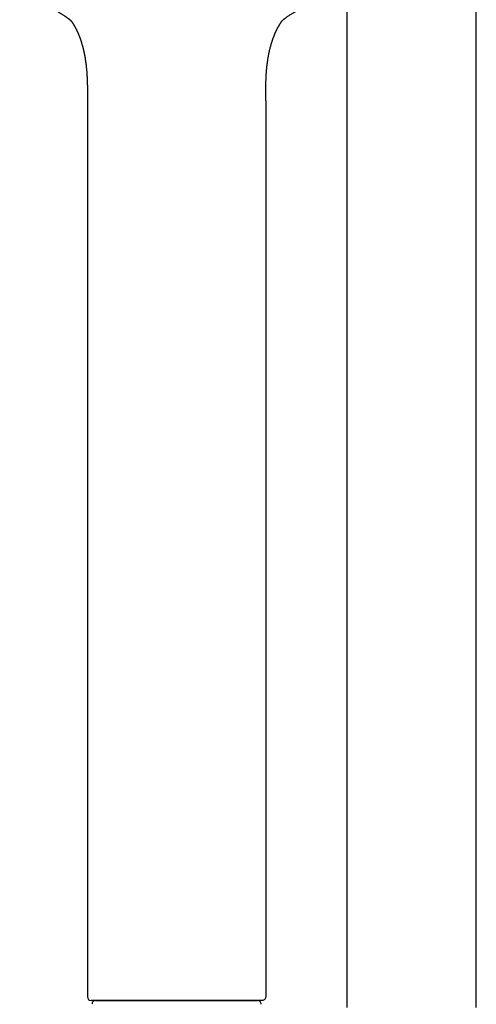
# Model space of a CAD drawing. Header units: millimetres. Extents: x 8 to 641, y 12 to 2274.
# Tile 22 of 34: x 311 to 374, y 1705 to 1841. Entities that reach past the tile are written whole.
import ezdxf

# ---------------------------------------------------------------- set-up
doc = ezdxf.new("R2010")
doc.units = ezdxf.units.MM

msp = doc.modelspace()

# ---------------------------------------------------------------- linework, layer by layer
at = {"color": 7, "linetype": 'Continuous', "lineweight": 30}
for p, q in [((373.94, 1704.76), (373.94, 1861.78)), ((356.14, 1845.09), (356.14, 1704.76)), ((320.49, 1829.37), (320.49, 1706.2)), ((345, 1829.37), (345, 1706.2)), ((321.62, 1705.7), (343.87, 1705.7))]:
    msp.add_line(p, q, dxfattribs=at)
at = {"color": 7, "linetype": 'Continuous', "lineweight": 30, "flags": 128}
msp.add_lwpolyline([(344.49, 1705.7), (344.49, 1705.7), (344.47, 1705.7), (344.44, 1705.7), (344.41, 1705.7), (344.36, 1705.7), (344.3, 1705.7), (344.22, 1705.7), (344.14, 1705.7), (344.05, 1705.7), (343.94, 1705.7), (343.83, 1705.7), (343.7, 1705.7), (343.57, 1705.7), (343.42, 1705.7), (343.27, 1705.7), (343.1, 1705.7), (342.93, 1705.7), (342.74, 1705.7), (342.55, 1705.7), (342.34, 1705.7), (342.13, 1705.7), (341.91, 1705.7), (341.68, 1705.7), (341.44, 1705.7), (341.19, 1705.7), (340.94, 1705.7), (340.68, 1705.7), (340.41, 1705.7), (340.13, 1705.7), (339.84, 1705.7), (339.55, 1705.7), (339.25, 1705.7), (338.95, 1705.7), (338.64, 1705.7), (338.33, 1705.7), (338.01, 1705.7), (337.68, 1705.7), (337.35, 1705.7), (337.02, 1705.7), (336.68, 1705.7), (336.34, 1705.7), (335.99, 1705.7), (335.64, 1705.7), (335.29, 1705.7), (334.94, 1705.7), (334.58, 1705.7), (334.22, 1705.7), (333.86, 1705.7), (333.5, 1705.7), (333.14, 1705.7), (332.78, 1705.7), (332.42, 1705.7), (332.06, 1705.7), (331.7, 1705.7), (331.34, 1705.7), (330.98, 1705.7), (330.63, 1705.7), (330.27, 1705.7), (329.92, 1705.7), (329.57, 1705.7), (329.23, 1705.7), (328.88, 1705.7), (328.54, 1705.7), (328.21, 1705.7), (327.88, 1705.7), (327.55, 1705.7), (327.23, 1705.7), (326.91, 1705.7), (326.6, 1705.7), (326.3, 1705.7), (326, 1705.7), (325.71, 1705.7), (325.42, 1705.7), (325.14, 1705.7), (324.87, 1705.7), (324.61, 1705.7), (324.35, 1705.7), (324.1, 1705.7), (323.86, 1705.7), (323.63, 1705.7), (323.4, 1705.7), (323.19, 1705.7), (322.98, 1705.7), (322.79, 1705.7), (322.6, 1705.7), (322.42, 1705.7), (322.26, 1705.7), (322.1, 1705.7), (321.95, 1705.7), (321.81, 1705.7), (321.69, 1705.7), (321.57, 1705.7), (321.46, 1705.7), (321.37, 1705.7), (321.28, 1705.7), (321.21, 1705.7), (321.14, 1705.7), (321.09, 1705.7), (321.05, 1705.7), (321.02, 1705.7), (321, 1705.7), (320.99, 1705.7), (320.99, 1705.7)], dxfattribs=at)
at = {"color": 7, "linetype": 'Continuous', "lineweight": 30}
for centre, start, end in [((320.99, 1706.2), 180, 270), ((321.62, 1705.2), 90, 182.4813), ((343.87, 1705.2), 357.5187, 90)]:
    msp.add_arc(centre, 0.5, start, end, dxfattribs=at)
for points, knots in [([(311.18, 1844.16), (311.34, 1844.09), (311.64, 1843.95), (312.07, 1843.75), (312.48, 1843.56), (312.85, 1843.39), (313.18, 1843.24), (313.49, 1843.1), (313.75, 1842.98), (313.97, 1842.88), (314.15, 1842.79), (314.31, 1842.71), (314.44, 1842.65), (314.55, 1842.6), (314.64, 1842.56), (314.71, 1842.52), (314.78, 1842.49), (314.86, 1842.45), (314.95, 1842.4), (315.08, 1842.34), (315.25, 1842.25), (315.42, 1842.17), (315.58, 1842.08), (315.74, 1841.99), (315.9, 1841.91), (316.06, 1841.82), (316.2, 1841.74), (316.34, 1841.66), (316.5, 1841.57), (316.67, 1841.47), (316.84, 1841.37), (316.99, 1841.27), (317.14, 1841.17), (317.28, 1841.08), (317.39, 1841.01), (317.47, 1840.96), (317.53, 1840.91), (317.6, 1840.87), (317.66, 1840.82), (317.72, 1840.78), (317.77, 1840.74), (317.81, 1840.71), (317.85, 1840.69), (317.88, 1840.66), (317.9, 1840.65), (317.91, 1840.64), (317.91, 1840.64), (317.93, 1840.63), (317.95, 1840.61), (317.97, 1840.59), (318, 1840.57), (318.02, 1840.55), (318.05, 1840.52), (318.08, 1840.49), (318.11, 1840.46), (318.14, 1840.44), (318.16, 1840.42), (318.18, 1840.4), (318.19, 1840.39), (318.2, 1840.38), (318.22, 1840.37), (318.24, 1840.35), (318.26, 1840.32), (318.28, 1840.3), (318.29, 1840.29)], [0, 0, 0, 0, 0.050008, 0.096523, 0.139541, 0.179061, 0.215079, 0.247592, 0.2766, 0.299106, 0.318926, 0.336061, 0.350508, 0.362738, 0.372031, 0.3791, 0.386629, 0.394874, 0.403835, 0.419412, 0.43765, 0.458845, 0.476396, 0.494685, 0.513698, 0.531994, 0.548647, 0.564381, 0.582149, 0.604982, 0.625211, 0.643028, 0.661999, 0.684199, 0.696252, 0.706751, 0.714585, 0.722542, 0.733558, 0.742358, 0.749535, 0.757179, 0.764076, 0.771061, 0.777798, 0.784471, 0.80591, 0.827694, 0.849408, 0.868856, 0.887663, 0.89903, 0.911312, 0.925702, 0.940415, 0.948661, 0.955713, 0.962674, 0.966104, 0.969496, 0.973779, 0.980281, 0.989018, 1, 1, 1, 1]), ([(347.2, 1840.29), (347.21, 1840.3), (347.23, 1840.32), (347.25, 1840.34), (347.26, 1840.35), (347.28, 1840.37), (347.29, 1840.38), (347.31, 1840.4), (347.33, 1840.42), (347.35, 1840.44), (347.38, 1840.46), (347.4, 1840.49), (347.43, 1840.51), (347.45, 1840.53), (347.48, 1840.56), (347.51, 1840.58), (347.54, 1840.6), (347.56, 1840.62), (347.58, 1840.64), (347.58, 1840.64), (347.59, 1840.64), (347.59, 1840.65), (347.6, 1840.65), (347.62, 1840.67), (347.65, 1840.69), (347.7, 1840.73), (347.78, 1840.79), (347.9, 1840.87), (348.05, 1840.98), (348.22, 1841.09), (348.41, 1841.21), (348.6, 1841.33), (348.79, 1841.45), (348.96, 1841.55), (349.13, 1841.65), (349.29, 1841.74), (349.49, 1841.85), (349.69, 1841.96), (349.88, 1842.07), (350.05, 1842.15), (350.17, 1842.21), (350.25, 1842.26), (350.32, 1842.29), (350.38, 1842.32), (350.44, 1842.35), (350.5, 1842.38), (350.59, 1842.43), (350.7, 1842.48), (350.85, 1842.55), (351.03, 1842.64), (351.25, 1842.75), (351.51, 1842.87), (351.8, 1843.01), (352.13, 1843.16), (352.5, 1843.33), (352.9, 1843.51), (353.34, 1843.71), (353.81, 1843.93), (354.14, 1844.08), (354.31, 1844.16)], [0, 0, 0, 0, 0.00985, 0.016951, 0.021485, 0.025942, 0.031135, 0.036882, 0.042838, 0.053654, 0.062394, 0.070275, 0.080634, 0.091978, 0.105128, 0.119061, 0.143169, 0.16511, 0.186983, 0.209812, 0.216276, 0.22233, 0.227259, 0.231751, 0.238967, 0.247468, 0.25619, 0.277896, 0.297753, 0.320729, 0.34465, 0.368452, 0.392681, 0.415129, 0.431858, 0.450988, 0.474879, 0.498537, 0.521199, 0.542282, 0.553899, 0.563193, 0.570165, 0.576213, 0.582882, 0.590172, 0.598083, 0.610654, 0.627022, 0.6472, 0.671187, 0.698982, 0.730581, 0.765986, 0.805193, 0.848201, 0.895008, 0.945609, 1, 1, 1, 1]), ([(318.25, 1840.34), (318.25, 1840.33), (318.26, 1840.31), (318.29, 1840.28), (318.32, 1840.24), (318.35, 1840.2), (318.37, 1840.17), (318.39, 1840.14), (318.41, 1840.11), (318.43, 1840.08), (318.46, 1840.03), (318.49, 1839.99), (318.52, 1839.94), (318.55, 1839.9), (318.57, 1839.87), (318.59, 1839.83), (318.61, 1839.79), (318.64, 1839.75), (318.66, 1839.72), (318.67, 1839.69), (318.69, 1839.66), (318.71, 1839.62), (318.73, 1839.58), (318.76, 1839.54), (318.78, 1839.49), (318.81, 1839.44), (318.84, 1839.38), (318.87, 1839.33), (318.9, 1839.27), (318.93, 1839.21), (318.97, 1839.14), (319, 1839.07), (319.03, 1839), (319.07, 1838.93), (319.1, 1838.86), (319.14, 1838.78), (319.16, 1838.72), (319.19, 1838.66), (319.22, 1838.6), (319.24, 1838.54), (319.27, 1838.48), (319.28, 1838.44), (319.3, 1838.39), (319.33, 1838.33), (319.36, 1838.26), (319.38, 1838.2), (319.4, 1838.15), (319.42, 1838.08), (319.45, 1838.01), (319.47, 1837.95), (319.5, 1837.89), (319.52, 1837.82), (319.55, 1837.72), (319.59, 1837.62), (319.63, 1837.51), (319.66, 1837.39), (319.7, 1837.27), (319.74, 1837.13), (319.78, 1836.99), (319.82, 1836.86), (319.85, 1836.75), (319.87, 1836.65), (319.9, 1836.55), (319.92, 1836.45), (319.95, 1836.35), (319.97, 1836.23), (320, 1836.12), (320.02, 1836), (320.05, 1835.89), (320.07, 1835.78), (320.09, 1835.69), (320.1, 1835.61), (320.12, 1835.52), (320.14, 1835.41), (320.16, 1835.28), (320.18, 1835.14), (320.2, 1835.01), (320.22, 1834.88), (320.24, 1834.75), (320.26, 1834.61), (320.28, 1834.48), (320.3, 1834.33), (320.31, 1834.18), (320.33, 1834), (320.35, 1833.82), (320.37, 1833.62), (320.39, 1833.4), (320.4, 1833.2), (320.42, 1833.01), (320.42, 1832.87), (320.43, 1832.74), (320.44, 1832.63), (320.44, 1832.52), (320.45, 1832.42), (320.45, 1832.29), (320.46, 1832.12), (320.47, 1831.93), (320.47, 1831.75), (320.48, 1831.59), (320.48, 1831.45), (320.48, 1831.31), (320.48, 1831.21), (320.49, 1831.12), (320.49, 1831.03), (320.49, 1830.93), (320.49, 1830.8), (320.49, 1830.63), (320.49, 1830.44), (320.49, 1830.22), (320.49, 1829.96), (320.5, 1829.68), (320.5, 1829.48), (320.5, 1829.37)], [0, 0, 0, 0, 0.012472, 0.029686, 0.047092, 0.056891, 0.066238, 0.075134, 0.083724, 0.091775, 0.100537, 0.113173, 0.122459, 0.129439, 0.135546, 0.141435, 0.149072, 0.157146, 0.161619, 0.165105, 0.169767, 0.17576, 0.182418, 0.18827, 0.194802, 0.201854, 0.210375, 0.217395, 0.223876, 0.232352, 0.241175, 0.249397, 0.257165, 0.264322, 0.273185, 0.282087, 0.288929, 0.294325, 0.300974, 0.308106, 0.313436, 0.317061, 0.321828, 0.328542, 0.335515, 0.341166, 0.346049, 0.351916, 0.358906, 0.365219, 0.370142, 0.376384, 0.385043, 0.395393, 0.405072, 0.413938, 0.424984, 0.436798, 0.450442, 0.461018, 0.468754, 0.476357, 0.485248, 0.493637, 0.501231, 0.509622, 0.520461, 0.528546, 0.537113, 0.546759, 0.55265, 0.558398, 0.565031, 0.573327, 0.583133, 0.594397, 0.603942, 0.613369, 0.623029, 0.633192, 0.643335, 0.652424, 0.664564, 0.677108, 0.690243, 0.7042, 0.7193, 0.73622, 0.748144, 0.758531, 0.767263, 0.77493, 0.782096, 0.788855, 0.797193, 0.809557, 0.823446, 0.836058, 0.847337, 0.85733, 0.866353, 0.874459, 0.879587, 0.884799, 0.89193, 0.901136, 0.912418, 0.925778, 0.941215, 0.958731, 0.978326, 1, 1, 1, 1]), ([(345, 1829.37), (345, 1829.48), (345, 1829.7), (345, 1829.99), (345, 1830.24), (345, 1830.45), (345, 1830.6), (345, 1830.71), (345, 1830.81), (345, 1830.95), (345.01, 1831.18), (345.01, 1831.46), (345.02, 1831.74), (345.03, 1831.98), (345.04, 1832.21), (345.05, 1832.45), (345.06, 1832.69), (345.07, 1832.92), (345.08, 1833.12), (345.1, 1833.31), (345.11, 1833.46), (345.12, 1833.61), (345.14, 1833.76), (345.15, 1833.93), (345.17, 1834.11), (345.19, 1834.27), (345.21, 1834.41), (345.22, 1834.52), (345.23, 1834.62), (345.25, 1834.72), (345.26, 1834.82), (345.28, 1834.93), (345.3, 1835.07), (345.32, 1835.22), (345.35, 1835.37), (345.37, 1835.51), (345.4, 1835.65), (345.42, 1835.78), (345.45, 1835.9), (345.47, 1836.02), (345.5, 1836.15), (345.54, 1836.31), (345.57, 1836.46), (345.61, 1836.61), (345.64, 1836.75), (345.68, 1836.87), (345.71, 1836.98), (345.74, 1837.1), (345.77, 1837.2), (345.8, 1837.31), (345.84, 1837.43), (345.88, 1837.55), (345.92, 1837.66), (345.95, 1837.75), (345.98, 1837.85), (346.02, 1837.97), (346.07, 1838.09), (346.12, 1838.21), (346.16, 1838.32), (346.21, 1838.44), (346.25, 1838.55), (346.29, 1838.64), (346.33, 1838.72), (346.37, 1838.81), (346.4, 1838.88), (346.43, 1838.94), (346.46, 1839.01), (346.49, 1839.07), (346.52, 1839.13), (346.55, 1839.19), (346.58, 1839.25), (346.62, 1839.33), (346.66, 1839.4), (346.7, 1839.47), (346.74, 1839.55), (346.78, 1839.61), (346.81, 1839.67), (346.84, 1839.73), (346.87, 1839.78), (346.9, 1839.82), (346.93, 1839.87), (346.96, 1839.93), (346.99, 1839.97), (347.02, 1840.01), (347.04, 1840.05), (347.08, 1840.1), (347.11, 1840.15), (347.14, 1840.19), (347.17, 1840.23), (347.19, 1840.26), (347.21, 1840.29), (347.23, 1840.32), (347.24, 1840.33), (347.25, 1840.34)], [0, 0, 0, 0, 0.0233, 0.043633, 0.061, 0.075401, 0.086837, 0.092479, 0.096964, 0.107026, 0.122821, 0.145096, 0.164683, 0.180643, 0.195955, 0.212278, 0.23095, 0.246783, 0.260679, 0.273203, 0.285848, 0.294355, 0.304675, 0.317241, 0.330834, 0.343383, 0.35294, 0.360765, 0.367914, 0.375027, 0.382098, 0.389041, 0.399985, 0.412366, 0.424375, 0.433633, 0.444198, 0.455009, 0.463721, 0.4719, 0.483069, 0.495531, 0.508736, 0.519964, 0.531699, 0.541122, 0.549819, 0.561231, 0.568876, 0.576801, 0.588875, 0.60016, 0.609208, 0.616824, 0.624998, 0.636613, 0.649234, 0.659347, 0.670426, 0.68358, 0.694254, 0.703138, 0.712522, 0.721761, 0.729755, 0.736113, 0.744276, 0.752376, 0.757608, 0.763999, 0.773897, 0.783505, 0.791476, 0.801816, 0.813292, 0.82353, 0.831261, 0.84031, 0.849757, 0.856034, 0.865379, 0.877414, 0.886497, 0.893567, 0.901328, 0.913822, 0.926878, 0.939273, 0.951088, 0.962723, 0.974456, 0.987621, 1, 1, 1, 1])]:
    msp.add_open_spline(points, degree=3, knots=knots, dxfattribs=at)
msp.add_open_spline([(345, 1706.2), (344.99, 1706.13), (344.98, 1706), (344.86, 1705.84), (344.7, 1705.72), (344.56, 1705.71), (344.5, 1705.7)], degree=3, dxfattribs=at)

doc.saveas('drawing.dxf')
